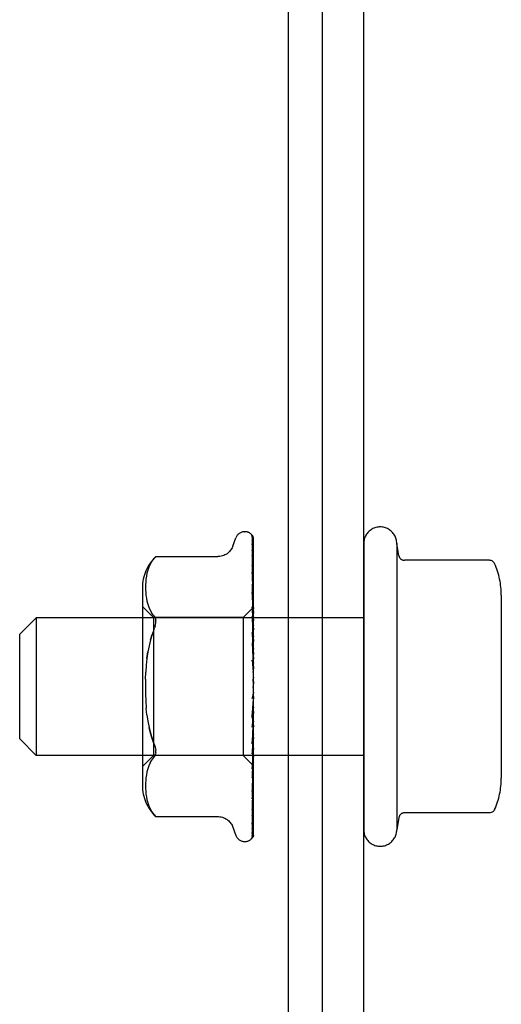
# Model space of a CAD drawing. Header units: inches. Extents: x 0 to 291, y 0 to 188.
# Tile 9 of 113: x 120.917 to 121.792, y 31.833 to 33.622. Entities that reach past the tile are written whole.
import ezdxf

# ---------------------------------------------------------------- set-up
doc = ezdxf.new("R2010")
doc.units = ezdxf.units.IN
doc.header["$LTSCALE"] = 16.018896
doc.header["$MEASUREMENT"] = 0
doc.linetypes.add('HIDDEN', pattern=[0.2, 0.1, -0.1])
doc.layers.get('0').update_dxf_attribs({"linetype": 'CONTINUOUS'})
doc.layers.add('02___PRT_ALL_AXES', color=7, linetype='CONTINUOUS')
doc.layers.add('DEFAULT_2', color=8, linetype='HIDDEN')

msp = doc.modelspace()

# ---------------------------------------------------------------- linework, layer by layer
at = {"color": 7, "linetype": 'Continuous'}
for p, q in [((121.4042, 35.4104), (121.4042, 17.5979)), ((121.4667, 17.6604), (121.4667, 35.2854))]:
    msp.add_line(p, q, dxfattribs=at)
at = {"color": 3, "linetype": 'Continuous'}
msp.add_line((121.5417, 17.4104), (121.5417, 35.2904), dxfattribs=at)
at = {"layer": '02___PRT_ALL_AXES', "color": 8, "linetype": 'HIDDEN'}
for p, q in [((121.5417, 32.6704), (121.5417, 32.1504)), ((121.6017, 32.6704), (121.6017, 32.1504)), ((121.6057, 32.6481), (121.6017, 32.6704)), ((121.5417, 32.5354), (120.9467, 32.5354)), ((121.5417, 32.2854), (120.9467, 32.2854)), ((121.6057, 32.1727), (121.6017, 32.1504))]:
    msp.add_line(p, q, dxfattribs=at)
for centre, start, end in [((121.5717, 32.6704), 359.9957, 180), ((121.5717, 32.1504), 180, 0.0043)]:
    msp.add_arc(centre, 0.03, start, end, dxfattribs=at)
at = {"layer": 'DEFAULT_2', "color": 8, "linetype": 'HIDDEN'}
for p, q in [((121.3041, 32.6656), (121.3096, 32.6807)), ((121.3252, 32.6917), (121.326, 32.6917)), ((121.338, 32.6859), (121.3379, 32.686)), ((121.3391, 32.6825), (121.3409, 32.5524)), ((121.3417, 32.4196), (121.3417, 32.6801)), ((121.339, 32.6699), (121.3391, 32.669)), ((121.3391, 32.6745), (121.3409, 32.5498)), ((121.3391, 32.669), (121.3409, 32.5461)), ((121.164, 32.6464), (121.1641, 32.6465)), ((121.1641, 32.6465), (121.2766, 32.6465)), ((121.339, 32.6484), (121.3391, 32.648)), ((121.3391, 32.657), (121.3409, 32.5408)), ((121.3391, 32.648), (121.3409, 32.5348)), ((121.1514, 32.6271), (121.1494, 32.6217)), ((121.1539, 32.6325), (121.1514, 32.6271)), ((121.3391, 32.6307), (121.3391, 32.6306)), ((121.3391, 32.6306), (121.3409, 32.5271)), ((121.7704, 32.6398), (121.6156, 32.6398)), ((121.1461, 32.6057), (121.1456, 32.6004)), ((121.1469, 32.6109), (121.1461, 32.6056)), ((121.148, 32.6163), (121.1468, 32.6108)), ((121.1495, 32.6217), (121.1479, 32.6162)), ((121.3391, 32.6184), (121.3409, 32.519)), ((121.3398, 32.6121), (121.3391, 32.6184)), ((121.1397, 32.59), (121.1397, 32.2308)), ((121.1453, 32.5956), (121.1452, 32.5906)), ((121.1452, 32.5907), (121.1453, 32.5858)), ((121.1456, 32.6005), (121.1453, 32.5955)), ((121.3391, 32.5961), (121.3409, 32.5091)), ((121.3417, 32.5952), (121.3411, 32.601)), ((121.1453, 32.5859), (121.1456, 32.581)), ((121.1456, 32.5811), (121.1461, 32.576)), ((121.1461, 32.5761), (121.1468, 32.5709)), ((121.1468, 32.5709), (121.1479, 32.5655)), ((121.3391, 32.5811), (121.3391, 32.5813)), ((121.3391, 32.5813), (121.3409, 32.4992)), ((121.3403, 32.5695), (121.3391, 32.5811)), ((121.7917, 32.5765), (121.7917, 32.2443)), ((121.1597, 32.5357), (121.1397, 32.5557)), ((121.1479, 32.5655), (121.1494, 32.56)), ((121.1494, 32.56), (121.1515, 32.5545)), ((121.1514, 32.5545), (121.154, 32.5491)), ((121.3415, 32.5545), (121.3227, 32.5357)), ((121.3391, 32.555), (121.3409, 32.4876)), ((121.3415, 32.5545), (121.3409, 32.5537)), ((121.3417, 32.5543), (121.3409, 32.5537)), ((121.3409, 32.5537), (121.3409, 32.5537)), ((121.3417, 32.5525), (121.3409, 32.5499)), ((121.3409, 32.5524), (121.3409, 32.5524)), ((121.3417, 32.5546), (121.3415, 32.5545)), ((120.9167, 32.5054), (120.9467, 32.5354)), ((120.9467, 32.5354), (120.9467, 32.2854)), ((121.1539, 32.5491), (121.157, 32.544)), ((121.1606, 32.5391), (121.157, 32.544)), ((121.3227, 32.5357), (121.1597, 32.5357)), ((121.1597, 32.5357), (121.1597, 32.2852)), ((121.3227, 32.5357), (121.3227, 32.2852)), ((121.3391, 32.5377), (121.3391, 32.538)), ((121.3391, 32.5379), (121.3409, 32.4762)), ((121.3417, 32.5091), (121.3391, 32.5377)), ((121.3409, 32.5498), (121.3409, 32.5499)), ((121.3409, 32.5461), (121.3409, 32.5459)), ((121.3417, 32.5435), (121.3409, 32.5459)), ((121.3417, 32.5452), (121.3409, 32.541)), ((121.3409, 32.5408), (121.3409, 32.541)), ((121.3409, 32.5348), (121.3409, 32.5347)), ((121.3409, 32.5347), (121.3409, 32.5345)), ((121.3417, 32.5305), (121.3409, 32.5345)), ((121.1606, 32.5138), (121.1619, 32.5171)), ((121.1629, 32.5203), (121.1619, 32.5171)), ((121.3417, 32.533), (121.3409, 32.5274)), ((121.3409, 32.5271), (121.3409, 32.5274)), ((121.3409, 32.519), (121.3409, 32.5187)), ((121.3417, 32.5132), (121.3409, 32.5187)), ((121.3417, 32.5164), (121.3409, 32.5096)), ((120.9167, 32.3154), (120.9167, 32.5054)), ((121.1543, 32.4952), (121.1573, 32.5049)), ((121.3391, 32.5086), (121.3409, 32.4633)), ((121.3409, 32.5091), (121.3409, 32.5096)), ((121.3409, 32.4992), (121.3409, 32.4989)), ((121.3417, 32.4922), (121.3409, 32.4989)), ((121.3391, 32.4897), (121.3391, 32.4899)), ((121.3391, 32.4899), (121.3409, 32.4508)), ((121.3391, 32.4897), (121.3417, 32.46)), ((121.3417, 32.4959), (121.3409, 32.4882)), ((121.3409, 32.4876), (121.3409, 32.4882)), ((121.148, 32.4616), (121.1497, 32.4734)), ((121.3409, 32.4762), (121.3409, 32.4759)), ((121.3417, 32.4682), (121.3409, 32.4759)), ((121.3417, 32.4724), (121.3409, 32.464)), ((121.3409, 32.4633), (121.3409, 32.464)), ((121.3391, 32.4583), (121.3409, 32.4368)), ((121.3409, 32.4508), (121.3409, 32.4506)), ((121.3417, 32.4422), (121.3409, 32.4506)), ((121.3417, 32.4466), (121.3409, 32.4378)), ((121.1454, 32.4236), (121.1459, 32.4366)), ((121.3409, 32.4368), (121.3409, 32.4378)), ((121.3417, 32.415), (121.3409, 32.4238)), ((121.3417, 32.4196), (121.3409, 32.4107)), ((121.3417, 32.1401), (121.3417, 32.415)), ((121.3417, 32.3876), (121.3409, 32.3965)), ((121.3417, 32.3921), (121.3409, 32.3835)), ((121.3391, 32.3563), (121.3417, 32.3862)), ((121.3409, 32.3834), (121.3391, 32.3561)), ((121.3409, 32.3834), (121.3409, 32.3835)), ((121.148, 32.3592), (121.1467, 32.3715)), ((121.3409, 32.3705), (121.3391, 32.337)), ((121.3409, 32.357), (121.3391, 32.3064)), ((121.3391, 32.3561), (121.3391, 32.3563)), ((121.3409, 32.3705), (121.3409, 32.3697)), ((121.3417, 32.3611), (121.3409, 32.3697)), ((121.3417, 32.3654), (121.3409, 32.3573)), ((121.3409, 32.357), (121.3409, 32.3573)), ((121.3409, 32.3451), (121.3391, 32.2885)), ((121.3409, 32.3451), (121.3409, 32.3444)), ((121.3417, 32.3363), (121.3409, 32.3444)), ((121.3417, 32.3403), (121.3409, 32.3331)), ((121.3391, 32.3067), (121.3417, 32.3359)), ((121.3409, 32.3327), (121.3391, 32.2605)), ((121.3409, 32.322), (121.3391, 32.2445)), ((121.3409, 32.3327), (121.3409, 32.3331)), ((121.3409, 32.322), (121.3409, 32.3215)), ((121.3417, 32.3142), (121.3409, 32.3215)), ((120.9167, 32.3154), (120.9467, 32.2854)), ((121.3409, 32.3113), (121.3391, 32.2201)), ((121.3391, 32.3064), (121.3391, 32.3067)), ((121.3409, 32.3022), (121.3391, 32.2065)), ((121.3417, 32.3177), (121.3409, 32.3116)), ((121.3409, 32.3113), (121.3409, 32.3116)), ((121.3409, 32.3022), (121.3409, 32.3018)), ((121.3417, 32.2956), (121.3409, 32.3018)), ((121.1597, 32.2852), (121.1397, 32.2652)), ((121.3227, 32.2852), (121.1597, 32.2852)), ((121.1639, 32.29), (121.1635, 32.2877)), ((121.3417, 32.2662), (121.3227, 32.2852)), ((121.3409, 32.2934), (121.3391, 32.1866)), ((121.3409, 32.2863), (121.3391, 32.176)), ((121.3407, 32.2774), (121.3417, 32.2883)), ((121.3417, 32.2984), (121.3409, 32.2937)), ((121.3409, 32.2934), (121.3409, 32.2937)), ((121.3409, 32.2863), (121.3409, 32.286)), ((121.3417, 32.2812), (121.3409, 32.286)), ((121.1515, 32.2663), (121.1494, 32.2608)), ((121.154, 32.2717), (121.1514, 32.2663)), ((121.3409, 32.2798), (121.3391, 32.1612)), ((121.3391, 32.2608), (121.3407, 32.2774)), ((121.3409, 32.2749), (121.3391, 32.1539)), ((121.3409, 32.2709), (121.3391, 32.1448)), ((121.3409, 32.2684), (121.3391, 32.1411)), ((121.3409, 32.2671), (121.3391, 32.138)), ((121.3417, 32.2833), (121.3409, 32.28)), ((121.3409, 32.2798), (121.3409, 32.28)), ((121.3409, 32.2749), (121.3409, 32.2747)), ((121.3417, 32.2714), (121.3409, 32.2747)), ((121.3417, 32.2727), (121.3409, 32.271)), ((121.3409, 32.2709), (121.3409, 32.271)), ((121.3409, 32.2684), (121.3409, 32.2683)), ((121.3417, 32.2666), (121.3409, 32.2683)), ((121.3417, 32.2662), (121.3409, 32.2671)), ((121.1468, 32.2499), (121.1461, 32.2447)), ((121.1479, 32.2553), (121.1468, 32.2499)), ((121.1494, 32.2608), (121.1479, 32.2553)), ((121.3391, 32.2605), (121.3391, 32.2607)), ((121.1453, 32.235), (121.1452, 32.2301)), ((121.1452, 32.2302), (121.1453, 32.2252)), ((121.1456, 32.2398), (121.1453, 32.2349)), ((121.1461, 32.2448), (121.1456, 32.2397)), ((121.3403, 32.2311), (121.3411, 32.2389)), ((121.3411, 32.2389), (121.3417, 32.2451)), ((121.1453, 32.2253), (121.1456, 32.2203)), ((121.1456, 32.2204), (121.1461, 32.2151)), ((121.1461, 32.2152), (121.1469, 32.2099)), ((121.3391, 32.2201), (121.3391, 32.2202)), ((121.1468, 32.21), (121.148, 32.2045)), ((121.1479, 32.2046), (121.1495, 32.1991)), ((121.1494, 32.1991), (121.1514, 32.1937)), ((121.3403, 32.1956), (121.3411, 32.2023)), ((121.3411, 32.2023), (121.3417, 32.2078)), ((121.1514, 32.1937), (121.1539, 32.1883)), ((121.1606, 32.1783), (121.157, 32.1832)), ((121.162, 32.1766), (121.1606, 32.1783)), ((121.1606, 32.1783), (121.1612, 32.1776)), ((121.3391, 32.1866), (121.3391, 32.1865)), ((121.3391, 32.1865), (121.3391, 32.1864)), ((121.7704, 32.181), (121.6156, 32.181)), ((121.1631, 32.1754), (121.1637, 32.1747)), ((121.1641, 32.1744), (121.1635, 32.1749)), ((121.1641, 32.1744), (121.2766, 32.1744)), ((121.3391, 32.176), (121.339, 32.1756)), ((121.3391, 32.1612), (121.339, 32.1606)), ((121.3041, 32.1552), (121.3096, 32.1401)), ((121.3389, 32.1528), (121.3389, 32.1527)), ((121.3252, 32.1292), (121.326, 32.1292)), ((121.3369, 32.1333), (121.337, 32.1334))]:
    msp.add_line(p, q, dxfattribs=at)
for points in [[(121.3379, 32.686), (121.3379, 32.686), (121.338, 32.6859), (121.3381, 32.6858), (121.3382, 32.6856), (121.3384, 32.6853), (121.3385, 32.6849), (121.3387, 32.6845), (121.3388, 32.6842), (121.3389, 32.6837), (121.339, 32.6833), (121.3391, 32.6828), (121.3391, 32.6825)], [(121.3417, 32.6796), (121.3417, 32.6797), (121.3414, 32.6804), (121.3411, 32.681), (121.3408, 32.6817), (121.3405, 32.6822), (121.3402, 32.6828), (121.3399, 32.6833), (121.3396, 32.6838), (121.3393, 32.6842), (121.339, 32.6846), (121.3387, 32.685), (121.3385, 32.6853), (121.3383, 32.6856), (121.338, 32.6859)], [(121.3386, 32.6828), (121.3388, 32.6824), (121.3389, 32.6819), (121.339, 32.6813), (121.3391, 32.6806)], [(121.3417, 32.6721), (121.3417, 32.6724), (121.3413, 32.6741), (121.3409, 32.6758), (121.3404, 32.6774), (121.34, 32.679), (121.3395, 32.6805), (121.339, 32.6819), (121.3386, 32.6828)], [(121.3417, 32.6801), (121.3416, 32.6804), (121.3411, 32.6817), (121.3406, 32.6829), (121.34, 32.6841), (121.3391, 32.6853)], [(121.3041, 32.6656), (121.3034, 32.6639), (121.3026, 32.6622), (121.3016, 32.6606), (121.3006, 32.6589), (121.2994, 32.6574), (121.2981, 32.6558), (121.2967, 32.6544), (121.2951, 32.653), (121.2934, 32.6517), (121.2915, 32.6505), (121.2896, 32.6495), (121.2874, 32.6485), (121.2852, 32.6477), (121.2829, 32.6471), (121.2804, 32.6467), (121.2779, 32.6465), (121.2767, 32.6465)], [(121.3388, 32.6762), (121.3388, 32.6762), (121.3387, 32.6763), (121.3387, 32.6762), (121.3388, 32.6761), (121.3389, 32.6757), (121.339, 32.6753), (121.3391, 32.6748), (121.3391, 32.6745)], [(121.3394, 32.6751), (121.339, 32.6758), (121.3388, 32.6761), (121.3388, 32.6762)], [(121.3417, 32.6549), (121.3414, 32.6567), (121.341, 32.6591), (121.3406, 32.6615), (121.3402, 32.6639), (121.3398, 32.6662), (121.3393, 32.6684), (121.339, 32.6699)], [(121.3417, 32.6703), (121.3415, 32.6709), (121.3412, 32.6715), (121.341, 32.6721), (121.3407, 32.6727), (121.3404, 32.6733), (121.3402, 32.6738), (121.3399, 32.6743), (121.3396, 32.6747), (121.3394, 32.6751)], [(121.1539, 32.6324), (121.157, 32.6376), (121.1606, 32.6425)], [(121.164, 32.6464), (121.1637, 32.6461), (121.1632, 32.6455), (121.1625, 32.6448), (121.1617, 32.6438), (121.1606, 32.6425)], [(121.1606, 32.6425), (121.1617, 32.6438), (121.1625, 32.6448), (121.1632, 32.6455), (121.1637, 32.6461)], [(121.339, 32.6576), (121.339, 32.6577), (121.339, 32.6577), (121.339, 32.6576), (121.339, 32.6573), (121.3391, 32.657)], [(121.34, 32.6556), (121.3394, 32.6567), (121.3392, 32.6571), (121.3391, 32.6575), (121.339, 32.6576)], [(121.3417, 32.629), (121.3415, 32.631), (121.3411, 32.6341), (121.3407, 32.6371), (121.3403, 32.6402), (121.3398, 32.6432), (121.3394, 32.6462), (121.339, 32.6483)], [(121.3417, 32.6516), (121.3416, 32.652), (121.3413, 32.6528), (121.341, 32.6536), (121.3406, 32.6543), (121.3403, 32.655), (121.34, 32.6556)], [(121.34, 32.6284), (121.3397, 32.629), (121.3394, 32.6296), (121.3393, 32.63), (121.3391, 32.6304), (121.3391, 32.6306), (121.3391, 32.6306)], [(121.3417, 32.6243), (121.3416, 32.6246), (121.3413, 32.6255), (121.3409, 32.6263), (121.3406, 32.6271), (121.34, 32.6284)], [(121.7796, 32.6339), (121.7788, 32.6353), (121.7777, 32.6366), (121.7765, 32.6378), (121.775, 32.6387), (121.7734, 32.6393), (121.7717, 32.6397), (121.7704, 32.6398)], [(121.3411, 32.601), (121.3407, 32.6047), (121.3398, 32.6121)], [(121.3402, 32.5929), (121.3399, 32.5936), (121.3396, 32.5942), (121.3394, 32.5948), (121.3392, 32.5953), (121.3391, 32.5957), (121.3391, 32.596), (121.3391, 32.5961)], [(121.3417, 32.5894), (121.3415, 32.5899), (121.3412, 32.5907), (121.3409, 32.5915), (121.3402, 32.5929)], [(121.3417, 32.5481), (121.3416, 32.5482), (121.3413, 32.549), (121.3409, 32.5498), (121.3406, 32.5506), (121.3402, 32.5514), (121.3399, 32.5522), (121.3396, 32.5529), (121.3393, 32.5536), (121.3392, 32.5542), (121.3391, 32.5547), (121.3391, 32.555)], [(121.3417, 32.5548), (121.3415, 32.5571), (121.3403, 32.5695)], [(121.3417, 32.5536), (121.3414, 32.5533), (121.3412, 32.553), (121.3411, 32.5528), (121.341, 32.5526), (121.3409, 32.5525), (121.3409, 32.5524)], [(121.3417, 32.5516), (121.3415, 32.5518), (121.3413, 32.5521), (121.3411, 32.5522), (121.3409, 32.5524)], [(121.1606, 32.5391), (121.1619, 32.5373), (121.1629, 32.5353), (121.1635, 32.5331), (121.1639, 32.5308)], [(121.3417, 32.5498), (121.3414, 32.5496), (121.3412, 32.5496), (121.3411, 32.5496), (121.341, 32.5496), (121.3409, 32.5498)], [(121.3417, 32.5478), (121.3414, 32.5473), (121.3412, 32.547), (121.3411, 32.5466), (121.341, 32.5463), (121.3409, 32.5461), (121.3409, 32.5461)], [(121.3417, 32.5402), (121.3414, 32.5402), (121.3412, 32.5402), (121.3411, 32.5404), (121.341, 32.5405), (121.3409, 32.5408)], [(121.3417, 32.537), (121.3415, 32.5365), (121.3412, 32.5361), (121.3411, 32.5356), (121.341, 32.5353), (121.3409, 32.5349), (121.3409, 32.5348)], [(121.1629, 32.5203), (121.1635, 32.5232), (121.1639, 32.5259), (121.1641, 32.5284), (121.1639, 32.5308)], [(121.3417, 32.5259), (121.3414, 32.5261), (121.3412, 32.5262), (121.3411, 32.5265), (121.341, 32.5267), (121.3409, 32.5271)], [(121.3417, 32.5216), (121.3414, 32.521), (121.3412, 32.5205), (121.3411, 32.52), (121.341, 32.5195), (121.3409, 32.5191), (121.3409, 32.519)], [(121.1606, 32.5138), (121.1573, 32.5049), (121.1543, 32.4952), (121.1518, 32.4846), (121.1497, 32.4734), (121.148, 32.4616), (121.1467, 32.4493), (121.1459, 32.4366)], [(121.3417, 32.5019), (121.3417, 32.5019), (121.3414, 32.5026), (121.341, 32.5032), (121.3407, 32.5039), (121.3404, 32.5045), (121.3401, 32.5052), (121.3398, 32.5058), (121.3395, 32.5065), (121.3393, 32.5073), (121.3391, 32.5079), (121.3391, 32.5085), (121.3391, 32.5086)], [(121.3417, 32.5075), (121.3414, 32.5077), (121.3412, 32.508), (121.3411, 32.5084), (121.341, 32.5087), (121.3409, 32.5091)], [(121.3417, 32.5022), (121.3414, 32.5016), (121.3412, 32.501), (121.3411, 32.5004), (121.341, 32.4999), (121.3409, 32.4994), (121.3409, 32.4992)], [(121.3417, 32.4856), (121.3414, 32.4859), (121.3412, 32.4863), (121.3411, 32.4867), (121.341, 32.4872), (121.3409, 32.4876)], [(121.3417, 32.4795), (121.3414, 32.4788), (121.3412, 32.4782), (121.3411, 32.4776), (121.341, 32.477), (121.3409, 32.4765), (121.3409, 32.4762)], [(121.3417, 32.4609), (121.3414, 32.4613), (121.3412, 32.4618), (121.3411, 32.4623), (121.341, 32.4628), (121.3409, 32.4633)], [(121.3407, 32.4542), (121.3404, 32.4547), (121.3401, 32.4552), (121.3398, 32.4557), (121.3396, 32.4564), (121.3393, 32.457), (121.3392, 32.4577), (121.3391, 32.4584)], [(121.3417, 32.4526), (121.3416, 32.4528), (121.3413, 32.4533), (121.3407, 32.4542)], [(121.3417, 32.4542), (121.3414, 32.4536), (121.3412, 32.453), (121.3411, 32.4524), (121.341, 32.4518), (121.3409, 32.4512), (121.3409, 32.4508)], [(121.3417, 32.4344), (121.3414, 32.4349), (121.3412, 32.4355), (121.3411, 32.436), (121.341, 32.4366), (121.3409, 32.4368)], [(121.3417, 32.4274), (121.3414, 32.4268), (121.3412, 32.4262), (121.3411, 32.4256), (121.341, 32.425), (121.3409, 32.4244), (121.3409, 32.4238)], [(121.1454, 32.4236), (121.1452, 32.4104), (121.1454, 32.3972), (121.1459, 32.3843), (121.1467, 32.3715)], [(121.3417, 32.4071), (121.3414, 32.4076), (121.3412, 32.4082), (121.3411, 32.4088), (121.341, 32.4094), (121.3409, 32.4101), (121.3409, 32.4107)], [(121.341, 32.3981), (121.3408, 32.3968), (121.3405, 32.3952), (121.3402, 32.3937), (121.3399, 32.3921), (121.3395, 32.3904), (121.3392, 32.3889)], [(121.3392, 32.3888), (121.3393, 32.3892), (121.3395, 32.3899), (121.3397, 32.3904), (121.3399, 32.3909), (121.3402, 32.3913), (121.3404, 32.3916), (121.3406, 32.3919), (121.3408, 32.3922), (121.341, 32.3924), (121.3412, 32.3927), (121.3413, 32.3929), (121.3415, 32.3931), (121.3417, 32.3935)], [(121.341, 32.3981), (121.341, 32.3977), (121.3409, 32.3971), (121.3409, 32.3965)], [(121.3417, 32.4), (121.3414, 32.3995), (121.3412, 32.3989), (121.3411, 32.3983), (121.341, 32.3981)], [(121.3417, 32.3798), (121.3414, 32.3804), (121.3412, 32.381), (121.3411, 32.3817), (121.341, 32.3823), (121.3409, 32.3829), (121.3409, 32.3834)], [(121.148, 32.3592), (121.1497, 32.3474), (121.1518, 32.3362), (121.1543, 32.3256), (121.1573, 32.3159), (121.1606, 32.307)], [(121.3409, 32.3532), (121.3409, 32.353), (121.3408, 32.3528), (121.3407, 32.3527), (121.3406, 32.3527), (121.3404, 32.3528), (121.3402, 32.3529), (121.34, 32.3531), (121.3397, 32.3533), (121.3395, 32.3537), (121.3393, 32.3541), (121.3392, 32.3546), (121.3391, 32.3551), (121.3391, 32.3557), (121.3391, 32.3561)], [(121.3417, 32.373), (121.3414, 32.3725), (121.3412, 32.372), (121.3411, 32.3715), (121.341, 32.3709), (121.3409, 32.3705)], [(121.3417, 32.3537), (121.3414, 32.3543), (121.3412, 32.3549), (121.3411, 32.3556), (121.341, 32.3562), (121.3409, 32.3568), (121.3409, 32.357)], [(121.3391, 32.3369), (121.3391, 32.3375), (121.3393, 32.3381), (121.3395, 32.3388), (121.3397, 32.3395), (121.34, 32.3402), (121.3403, 32.3408), (121.3406, 32.3414), (121.3413, 32.3425)], [(121.3417, 32.3473), (121.3414, 32.3469), (121.3412, 32.3465), (121.3411, 32.346), (121.341, 32.3455), (121.3409, 32.3451)], [(121.3413, 32.3425), (121.3416, 32.343), (121.3417, 32.3433)], [(121.1606, 32.307), (121.1573, 32.3159), (121.1543, 32.3256), (121.1518, 32.3362)], [(121.3417, 32.3296), (121.3414, 32.3302), (121.3412, 32.3308), (121.3411, 32.3314), (121.341, 32.332), (121.3409, 32.3325), (121.3409, 32.3327)], [(121.3417, 32.3239), (121.3414, 32.3236), (121.3412, 32.3233), (121.3411, 32.3229), (121.341, 32.3225), (121.3409, 32.322)], [(121.1606, 32.307), (121.1619, 32.3037), (121.1629, 32.3005), (121.1635, 32.2976), (121.1639, 32.2949)], [(121.3417, 32.3085), (121.3414, 32.3091), (121.3412, 32.3096), (121.3411, 32.3102), (121.341, 32.3107), (121.3409, 32.3112), (121.3409, 32.3113)], [(121.3417, 32.3036), (121.3414, 32.3034), (121.3412, 32.3032), (121.3411, 32.3029), (121.341, 32.3026), (121.3409, 32.3022)], [(121.1606, 32.2817), (121.1619, 32.2835), (121.1629, 32.2855), (121.1635, 32.2877)], [(121.1639, 32.29), (121.1641, 32.2924), (121.1639, 32.2949)], [(121.3391, 32.2885), (121.3391, 32.2886), (121.3391, 32.2891), (121.3392, 32.2896), (121.3394, 32.2903), (121.3397, 32.291), (121.34, 32.2917), (121.3403, 32.2924), (121.3406, 32.2931), (121.341, 32.2938), (121.3413, 32.2945), (121.3417, 32.2953)], [(121.3417, 32.291), (121.3414, 32.2915), (121.3412, 32.292), (121.3411, 32.2925), (121.341, 32.293), (121.3409, 32.2933), (121.3409, 32.2934)], [(121.3417, 32.2872), (121.3414, 32.2871), (121.3412, 32.287), (121.3411, 32.2868), (121.341, 32.2866), (121.3409, 32.2863)], [(121.1539, 32.2717), (121.157, 32.2768), (121.1606, 32.2817)], [(121.3417, 32.2778), (121.3414, 32.2783), (121.3412, 32.2787), (121.3411, 32.2791), (121.341, 32.2795), (121.3409, 32.2798), (121.3409, 32.2798)], [(121.3417, 32.2752), (121.3414, 32.2753), (121.3412, 32.2753), (121.3411, 32.2752), (121.341, 32.2751), (121.3409, 32.2749)], [(121.3417, 32.2695), (121.3414, 32.2699), (121.3412, 32.2702), (121.3411, 32.2705), (121.341, 32.2707), (121.3409, 32.2709), (121.3409, 32.2709)], [(121.3417, 32.2681), (121.3414, 32.2683), (121.3412, 32.2684), (121.3411, 32.2685), (121.341, 32.2685), (121.3409, 32.2684), (121.3409, 32.2684)], [(121.3417, 32.267), (121.3415, 32.267), (121.3413, 32.267), (121.3411, 32.267), (121.3409, 32.2671)], [(121.3391, 32.2445), (121.3391, 32.2447), (121.3391, 32.2451), (121.3393, 32.2455), (121.3394, 32.2461), (121.3396, 32.2467), (121.3399, 32.2473), (121.3402, 32.248)], [(121.3402, 32.248), (121.3409, 32.2494), (121.3412, 32.2502), (121.3415, 32.2509), (121.3417, 32.2514)], [(121.3391, 32.2202), (121.3394, 32.2231), (121.3403, 32.2311)], [(121.3408, 32.2108), (121.3411, 32.2116), (121.3415, 32.2124), (121.3417, 32.2131)], [(121.3391, 32.2065), (121.3391, 32.2065), (121.3391, 32.2067), (121.3392, 32.207), (121.3393, 32.2075), (121.3395, 32.208), (121.3398, 32.2086), (121.3401, 32.2093), (121.3408, 32.2108)], [(121.3391, 32.1864), (121.3394, 32.1888), (121.3403, 32.1956)], [(121.1539, 32.1884), (121.157, 32.1832), (121.1606, 32.1783)], [(121.1617, 32.1769), (121.1623, 32.1764), (121.1627, 32.1758)], [(121.1631, 32.1754), (121.1626, 32.176), (121.162, 32.1766)], [(121.339, 32.1606), (121.3393, 32.1624), (121.3398, 32.165), (121.3402, 32.1677), (121.3407, 32.1704), (121.3411, 32.1732), (121.3415, 32.1759), (121.3417, 32.1778)], [(121.339, 32.1756), (121.339, 32.1756), (121.3391, 32.1758), (121.3392, 32.1761), (121.3394, 32.1765), (121.3396, 32.1771)], [(121.3396, 32.1771), (121.3403, 32.1783), (121.3406, 32.1791), (121.341, 32.1799), (121.3413, 32.1807), (121.3416, 32.1816), (121.3417, 32.1818)], [(121.7796, 32.187), (121.7788, 32.1855), (121.7777, 32.1842), (121.7765, 32.1831), (121.775, 32.1821), (121.7734, 32.1815), (121.7717, 32.1811), (121.7704, 32.181)], [(121.1639, 32.1745), (121.164, 32.1744), (121.1641, 32.1744)], [(121.2767, 32.1744), (121.2779, 32.1743), (121.2804, 32.1741), (121.2829, 32.1737), (121.2852, 32.1731), (121.2874, 32.1723), (121.2896, 32.1714), (121.2915, 32.1703), (121.2934, 32.1691), (121.2951, 32.1678), (121.2967, 32.1664), (121.2981, 32.165), (121.2994, 32.1635), (121.3006, 32.1619), (121.3016, 32.1603), (121.3026, 32.1586), (121.3034, 32.157), (121.3041, 32.1552)], [(121.3393, 32.1535), (121.3397, 32.1544), (121.34, 32.1549), (121.3403, 32.1555), (121.3406, 32.1561), (121.3409, 32.1567), (121.3412, 32.1574), (121.3415, 32.1581), (121.3417, 32.1587)], [(121.3379, 32.1344), (121.3384, 32.1352), (121.3391, 32.1364), (121.3398, 32.1377), (121.3403, 32.139), (121.3408, 32.1404), (121.3413, 32.1419), (121.3417, 32.1436)], [(121.3391, 32.1411), (121.339, 32.1407), (121.339, 32.1401), (121.3389, 32.1396), (121.3387, 32.1392), (121.3386, 32.1389), (121.3385, 32.1387), (121.3385, 32.1386), (121.3385, 32.1386)], [(121.3386, 32.1388), (121.3389, 32.1393), (121.3392, 32.1397), (121.3395, 32.1401), (121.3398, 32.1406), (121.3401, 32.1411), (121.3404, 32.1417), (121.3407, 32.1423), (121.341, 32.1429), (121.3413, 32.1436), (121.3416, 32.1443), (121.3417, 32.1447)], [(121.3389, 32.1434), (121.3392, 32.1446), (121.3397, 32.1465), (121.3401, 32.1484), (121.3406, 32.1503), (121.341, 32.1524), (121.3414, 32.1545), (121.3417, 32.1562)], [(121.3391, 32.1539), (121.339, 32.1535), (121.339, 32.1531), (121.3389, 32.1528), (121.3389, 32.1528)], [(121.3389, 32.1527), (121.339, 32.1529), (121.3391, 32.1531), (121.3393, 32.1535)], [(121.3391, 32.1448), (121.339, 32.1442), (121.3389, 32.1436), (121.3389, 32.1434)], [(121.3417, 32.1401), (121.3412, 32.1389), (121.3406, 32.1377), (121.34, 32.1367), (121.3393, 32.1358), (121.3387, 32.135), (121.3382, 32.1344), (121.3377, 32.134), (121.3373, 32.1336), (121.3371, 32.1334), (121.3369, 32.1333), (121.3369, 32.1333)], [(121.3391, 32.138), (121.3391, 32.1378), (121.339, 32.1372), (121.3389, 32.1366), (121.3387, 32.1361), (121.3385, 32.1356), (121.3383, 32.1352), (121.3381, 32.1348), (121.3379, 32.1345), (121.3378, 32.1344)], [(121.3385, 32.1386), (121.3385, 32.1386), (121.3386, 32.1388)]]:
    msp.add_lwpolyline(points, dxfattribs=at)
for centre, radius, start, end in [((121.3252, 32.675), 0.0167, 90, 160), ((121.326, 32.675), 0.0167, 38.6218, 90), ((121.2173, 32.59), 0.0776, 133.3008, 180), ((121.6156, 32.6498), 0.01, 189.7805, 270), ((121.6505, 32.5765), 0.1412, 0, 23.95), ((121.2173, 32.2308), 0.0776, 180, 226.6992), ((121.6505, 32.2443), 0.1412, 336.05, 360), ((121.6156, 32.171), 0.01, 90, 170.2195), ((121.3252, 32.1458), 0.0167, 200, 270), ((121.326, 32.1458), 0.0167, 270, 340.0516)]:
    msp.add_arc(centre, radius, start, end, dxfattribs=at)

doc.saveas('drawing.dxf')
